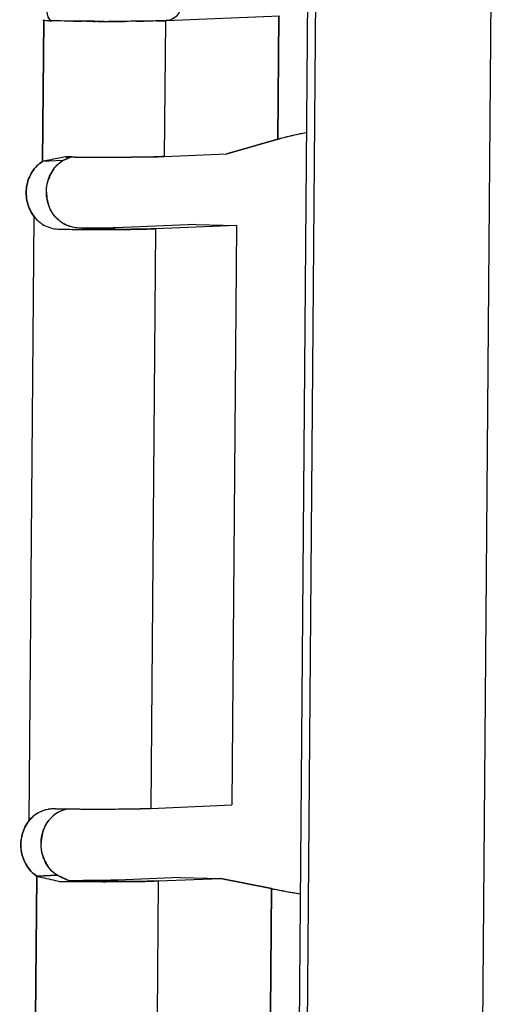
# Model space of a CAD drawing. Header units: millimetres. Extents: x 0 to 1750, y -1720 to 477.
# Tile 163 of 256: x 950.2 to 952.82, y -970.43 to -965. Entities that reach past the tile are written whole.
import ezdxf

# ---------------------------------------------------------------- set-up
doc = ezdxf.new("R2010")
doc.units = ezdxf.units.MM
doc.header["$LTSCALE"] = 92.51
for name, color, linetype in [('101304998_DXF_CONTINUOUS_LINE', 7, 'CONTINUOUS'), ('_101304998_1DXF_CONTINUOUS_LINE', 7, 'CONTINUOUS'), ('MANIFOLD_SOLDXF_CONTINUOUS_LINE', 7, 'CONTINUOUS')]:
    doc.layers.add(name, color=color, linetype=linetype)

msp = doc.modelspace()

# ---------------------------------------------------------------- linework, layer by layer
at = {"layer": '101304998_DXF_CONTINUOUS_LINE'}
for p, q in [((951.7697, -972.9398), (951.855, -962.6034)), ((952.8209, -962.6235), (952.7356, -972.9599)), ((951.8073, -962.8439), (951.7264, -972.6605)), ((950.3283, -965.7801), (950.3347, -964.9985)), ((950.3299, -964.9981), (950.3394, -965.0002)), ((950.3394, -965.0002), (950.3515, -965.0023)), ((950.6679, -965.0074), (950.631, -965.0073)), ((950.9551, -965.0052), (950.8853, -965.0064)), ((951.0055, -965.0035), (950.9993, -965.7532)), ((951.0105, -965.0034), (951.6367, -964.9772)), ((951.6317, -964.9772), (951.6261, -965.6582)), ((951.3441, -965.7388), (951.6261, -965.6582)), ((950.4876, -965.7559), (950.4542, -965.7554)), ((950.5031, -965.756), (950.4876, -965.7559)), ((950.5095, -965.7561), (950.5031, -965.756)), ((950.9051, -965.7557), (950.8193, -965.7568)), ((950.9993, -965.7532), (951.3441, -965.7388)), ((950.4401, -965.7754), (950.3283, -965.7801)), ((950.2535, -969.4188), (950.281, -966.0846)), ((950.6831, -966.1487), (950.6215, -966.1494)), ((951.175, -966.1287), (950.7277, -966.1475)), ((951.3986, -966.1334), (950.9513, -966.1522)), ((951.175, -966.1287), (951.3986, -966.1334)), ((951.3986, -966.1334), (951.3722, -969.3323)), ((950.6215, -966.1494), (950.5488, -966.1494)), ((950.9513, -966.1522), (950.9249, -969.351)), ((950.3985, -969.3535), (950.387, -969.3537)), ((950.4523, -969.3541), (950.4652, -969.3542)), ((950.9249, -969.351), (951.3722, -969.3323)), ((950.2893, -970.5067), (950.2957, -969.7251)), ((950.4076, -969.7204), (950.2957, -969.7251)), ((951.0876, -969.7327), (950.7427, -969.7472)), ((951.0876, -969.7327), (951.3112, -969.7374)), ((950.9663, -969.7518), (950.9601, -970.5016)), ((950.9663, -969.7518), (951.3112, -969.7374)), ((951.592, -969.7943), (951.3112, -969.7374)), ((951.592, -969.7943), (951.5863, -970.4753))]:
    msp.add_line(p, q, dxfattribs=at)
msp.add_lwpolyline([(950.3515, -965.0023), (950.3638, -965.0037), (950.3762, -965.0044), (950.3795, -965.0045)], dxfattribs=at)
for centre, radius, start, end in [((950.7151, -947.1072), 17.9002, 269.84902, 269.99989), ((950.755, -955.1015), 9.9058, 270.52815, 270.75389), ((950.8628, -961.0905), 3.9158, 271.3514, 271.7874), ((950.9094, -962.5679), 2.4376, 271.7758, 272.3778), ((951.8287, -966.2811), 0.655, 106.294, 108.0225), ((951.1651, -967.4776), 1.8502, 112.4294, 112.8454), ((951.4756, -968.2325), 2.6664, 111.7461, 112.4074), ((950.7157, -945.9224), 19.8347, 269.40441, 269.7197), ((950.7078, -947.8298), 17.9274, 269.71506, 270.04906), ((950.7099, -950.3385), 15.4186, 270.04921, 270.23855), ((950.7194, -952.6006), 13.1565, 270.23819, 270.43499), ((950.8055, -959.7777), 5.9789, 270.95485, 271.28474), ((950.5477, -965.9389), 0.1964, 143.0931, 149.4962), ((951.0535, -967.2123), 1.5623, 112.8506, 113.1174), ((950.5579, -965.9447), 0.2081, 149.549, 162.1733), ((950.5726, -965.9486), 0.2234, 180.1699, 192.1648), ((950.5677, -965.9496), 0.2184, 192.1697, 198.3355), ((950.5279, -965.9761), 0.1703, 217.531, 222.8019), ((950.6635, -946.6906), 19.4654, 269.29764, 269.45595), ((950.6691, -946.1339), 20.0222, 269.45522, 269.60627), ((950.6659, -946.6304), 19.5257, 269.60562, 269.75744), ((950.66, -948.0927), 18.0634, 269.75641, 270.07807), ((950.3952, -969.5539), 0.2004, 94.4819, 99.8379), ((950.3958, -969.5604), 0.2069, 92.4392, 94.5008), ((950.6372, -949.8895), 19.4654, 269.29764, 269.45595), ((950.6406, -949.6107), 19.7442, 269.49102, 269.75686), ((950.4946, -969.5189), 0.1664, 134.1617, 140.9647), ((950.4953, -969.5197), 0.1674, 120.7178, 134.1453), ((950.5411, -969.5472), 0.2215, 166.8503, 178.9609), ((950.534, -969.5456), 0.2143, 160.7906, 166.832), ((950.5338, -969.5499), 0.2139, 196.8274, 209.1769), ((950.5243, -969.555), 0.2031, 209.2165, 215.6886), ((950.6755, -950.5569), 19.1988, 269.24137, 269.4062), ((950.6, -959.9395), 9.8096, 269.24193, 269.71916), ((950.6841, -949.7543), 20.0015, 269.40538, 269.56106), ((951.8188, -968.8605), 0.961, 256.3439, 257.4951)]:
    msp.add_arc(centre, radius, start, end, dxfattribs=at)
for points, knots in [([(951.0958, -964.9054), (951.0956, -964.9296), (951.0797, -964.9783), (951.0329, -965.0025), (951.0105, -965.0034)], [0, 0, 0, 0, 0.519143, 1, 1, 1, 1]), ([(950.3795, -965.0045), (950.3778, -965.0044), (950.3684, -965.0021), (950.3628, -964.9928), (950.3594, -964.9859)], [0, 0, 0, 0, 0.184805, 1, 1, 1, 1]), ([(950.6307, -965.0072), (950.6096, -965.0071), (950.5262, -965.0066), (950.4428, -965.0056), (950.3805, -965.0045)], [0, 0, 0, 0, 0.253157, 1, 1, 1, 1]), ([(950.8463, -965.0069), (950.836, -965.007), (950.7922, -965.0073), (950.7485, -965.0074), (950.7151, -965.0074)], [0, 0, 0, 0, 0.235728, 1, 1, 1, 1]), ([(951.6449, -965.6524), (951.6548, -965.6495), (951.7009, -965.637), (951.7477, -965.6273), (951.7844, -965.6203)], [0, 0, 0, 0, 0.215716, 1, 1, 1, 1]), ([(950.4542, -965.7554), (950.4434, -965.7575), (950.4014, -965.7655), (950.3594, -965.7738), (950.3283, -965.7801)], [0, 0, 0, 0, 0.257816, 1, 1, 1, 1]), ([(950.9993, -965.7532), (950.995, -965.7534), (950.9751, -965.7542), (950.9552, -965.7547), (950.9396, -965.7551)], [0, 0, 0, 0, 0.217158, 1, 1, 1, 1]), ([(950.281, -966.0846), (950.2635, -966.0618), (950.2381, -966.0076), (950.2343, -965.9188), (950.264, -965.8363), (950.3049, -965.7946), (950.3283, -965.7801)], [0, 0, 0, 0, 0.251583, 0.507839, 0.759406, 1, 1, 1, 1]), ([(950.281, -966.0846), (950.2976, -966.1061), (950.3417, -966.1424), (950.3973, -966.1543), (950.4249, -966.1546)], [0, 0, 0, 0, 0.495838, 1, 1, 1, 1]), ([(950.508, -966.1461), (950.488, -966.1428), (950.4491, -966.1309), (950.4164, -966.1063), (950.403, -966.0918)], [0, 0, 0, 0, 0.50644, 1, 1, 1, 1]), ([(950.7277, -966.1475), (950.7246, -966.1476), (950.7097, -966.1482), (950.6949, -966.1485), (950.6831, -966.1487)], [0, 0, 0, 0, 0.208134, 1, 1, 1, 1]), ([(950.6846, -966.1561), (950.7121, -966.156), (950.801, -966.1556), (950.8899, -966.1547), (950.9513, -966.1522)], [0, 0, 0, 0, 0.308966, 1, 1, 1, 1]), ([(950.5568, -969.3548), (950.629, -969.3551), (950.7517, -969.3548), (950.8745, -969.3532), (950.9249, -969.351)], [0, 0, 0, 0, 0.588463, 1, 1, 1, 1]), ([(950.361, -969.3565), (950.3401, -969.3601), (950.2994, -969.3744), (950.2667, -969.4026), (950.2535, -969.4188)], [0, 0, 0, 0, 0.503152, 1, 1, 1, 1]), ([(950.2957, -969.7251), (950.2496, -969.6943), (950.1856, -969.5845), (950.218, -969.4627), (950.2535, -969.4188)], [0, 0, 0, 0, 0.495756, 1, 1, 1, 1]), ([(950.2957, -969.7251), (950.3058, -969.7276), (950.3475, -969.7376), (950.3894, -969.7471), (950.4213, -969.754)], [0, 0, 0, 0, 0.241422, 1, 1, 1, 1]), ([(950.4076, -969.7204), (950.4126, -969.7228), (950.4333, -969.7324), (950.4543, -969.7415), (950.4702, -969.7483)], [0, 0, 0, 0, 0.242559, 1, 1, 1, 1]), ([(950.5308, -969.7552), (950.5443, -969.7553), (950.5971, -969.7556), (950.65, -969.7558), (950.6893, -969.7557)], [0, 0, 0, 0, 0.255127, 1, 1, 1, 1]), ([(950.6949, -969.7484), (950.6846, -969.7486), (950.6369, -969.7492), (950.5892, -969.7492), (950.5519, -969.749)], [0, 0, 0, 0, 0.216835, 1, 1, 1, 1]), ([(950.6893, -969.7557), (950.7179, -969.7557), (950.8102, -969.7553), (950.9026, -969.7545), (950.9663, -969.7518)], [0, 0, 0, 0, 0.30919, 1, 1, 1, 1]), ([(950.7427, -969.7472), (950.7395, -969.7473), (950.7235, -969.7479), (950.7076, -969.7482), (950.6949, -969.7484)], [0, 0, 0, 0, 0.20638, 1, 1, 1, 1]), ([(951.7498, -969.8241), (951.7365, -969.822), (951.6901, -969.8144), (951.6437, -969.806), (951.6108, -969.7986)], [0, 0, 0, 0, 0.28425, 1, 1, 1, 1])]:
    msp.add_open_spline(points, degree=3, knots=knots, dxfattribs=at)
for points in [[(950.3907, -965.821), (950.4041, -965.8031), (950.421, -965.7872), (950.4401, -965.7754)], [(950.3492, -965.9492), (950.3492, -965.9262), (950.3527, -965.9029), (950.3598, -965.881)], [(950.3929, -966.0799), (950.3787, -966.0615), (950.3677, -966.0403), (950.3604, -966.0183)], [(950.5488, -966.1494), (950.5351, -966.1494), (950.5214, -966.1483), (950.508, -966.1461)], [(950.4652, -969.3541), (950.4459, -969.3585), (950.4268, -969.3656), (950.4098, -969.3758)], [(950.3316, -969.4751), (950.3393, -969.4532), (950.3507, -969.4322), (950.3654, -969.4141)], [(950.3291, -969.6118), (950.3224, -969.5897), (950.3192, -969.5662), (950.3196, -969.5432)], [(950.4076, -969.7204), (950.3889, -969.708), (950.3724, -969.6917), (950.3593, -969.6735)]]:
    msp.add_open_spline(points, degree=3, dxfattribs=at)
at = {"layer": '_101304998_1DXF_CONTINUOUS_LINE'}
for p, q in [((951.7697, -972.9398), (951.855, -962.6034)), ((952.8209, -962.6235), (952.7356, -972.9599)), ((951.8073, -962.8439), (951.7264, -972.6605))]:
    msp.add_line(p, q, dxfattribs=at)
at = {"layer": 'MANIFOLD_SOLDXF_CONTINUOUS_LINE'}
for p, q in [((950.3347, -964.9985), (950.3283, -965.7801)), ((950.3299, -964.9981), (950.3395, -965.0002)), ((950.3395, -965.0002), (950.3504, -965.0021)), ((950.3504, -965.0021), (950.3535, -965.0025)), ((950.3535, -965.0025), (950.3618, -965.0034)), ((950.3618, -965.0034), (950.365, -965.0037)), ((950.365, -965.0037), (950.3762, -965.0044)), ((950.3762, -965.0044), (950.3796, -965.0045)), ((950.4026, -965.0049), (950.3796, -965.0045)), ((950.4261, -965.0053), (950.4026, -965.0049)), ((950.4463, -965.0055), (950.4261, -965.0053)), ((950.4498, -965.0056), (950.4463, -965.0055)), ((950.4738, -965.0059), (950.4498, -965.0056)), ((950.498, -965.0062), (950.4738, -965.0059)), ((950.5711, -965.0069), (950.5467, -965.0067)), ((950.6351, -965.0073), (950.6198, -965.0072)), ((950.7151, -965.0074), (950.6917, -965.0074)), ((950.783, -965.0073), (950.7819, -965.0073)), ((951.0055, -965.0035), (950.9993, -965.7532)), ((951.0105, -965.0034), (951.6367, -964.9772)), ((951.6261, -965.6582), (951.6317, -964.9772)), ((951.6261, -965.6582), (951.3441, -965.7388)), ((950.4401, -965.7754), (950.4674, -965.764)), ((950.4542, -965.7554), (950.4876, -965.7559)), ((950.4876, -965.7559), (950.5021, -965.756)), ((950.5021, -965.756), (950.5031, -965.756)), ((950.6151, -965.7569), (950.6186, -965.7569)), ((950.7218, -965.7571), (950.7231, -965.7571)), ((950.7697, -965.757), (950.7741, -965.757)), ((950.8182, -965.7568), (950.8193, -965.7568)), ((950.8193, -965.7568), (950.9026, -965.7558)), ((950.9026, -965.7558), (950.9051, -965.7557)), ((950.9993, -965.7532), (951.3441, -965.7388)), ((950.4401, -965.7754), (950.3283, -965.7801)), ((950.2535, -969.4188), (950.281, -966.0846)), ((951.175, -966.1287), (950.7277, -966.1475)), ((951.3986, -966.1334), (950.9513, -966.1522)), ((951.175, -966.1287), (951.3986, -966.1334)), ((951.3986, -966.1334), (951.3722, -969.3323)), ((950.9513, -966.1522), (950.9249, -969.351)), ((950.3985, -969.3535), (950.387, -969.3537)), ((950.4452, -969.354), (950.4652, -969.3542)), ((950.4652, -969.3542), (950.4921, -969.3544)), ((950.4921, -969.3544), (950.505, -969.3545)), ((950.505, -969.3545), (950.5155, -969.3546)), ((950.9249, -969.351), (951.3722, -969.3323)), ((950.2957, -969.7251), (950.2893, -970.5067)), ((950.2957, -969.7251), (950.4076, -969.7204)), ((951.0876, -969.7327), (950.7427, -969.7472)), ((951.0876, -969.7327), (951.3112, -969.7374)), ((950.4701, -969.7546), (950.4691, -969.7546)), ((950.9663, -969.7518), (950.9601, -970.5016)), ((950.9663, -969.7518), (951.3112, -969.7374)), ((951.3112, -969.7374), (951.592, -969.7943)), ((951.5863, -970.4753), (951.592, -969.7943))]:
    msp.add_line(p, q, dxfattribs=at)
for centre, radius, start, end in [((950.7215, -945.185), 19.8224, 269.35388, 269.49468), ((950.7218, -945.2004), 19.8071, 269.56407, 269.70496), ((950.7165, -946.4448), 18.5626, 269.74882, 269.92329), ((950.7164, -949.4016), 15.6059, 269.9951, 270.24062), ((951.5045, -968.3054), 2.7449, 111.8809, 112.1991), ((950.7152, -945.9625), 19.7946, 269.38607, 269.52257), ((950.715, -946.0116), 19.7456, 269.52203, 269.71001), ((950.7089, -947.3446), 18.4126, 269.71919, 270.04048), ((950.7092, -950.0566), 15.7006, 270.05078, 270.22054), ((950.7181, -952.3661), 13.391, 270.23959, 270.42814), ((950.6652, -946.5641), 19.592, 269.29738, 269.50233), ((950.6677, -946.3052), 19.8509, 269.50143, 269.63677), ((950.6638, -947.0061), 19.15, 269.63538, 269.84339), ((950.6597, -948.8023), 17.3538, 269.84074, 270.06319), ((950.6379, -949.8378), 19.5172, 269.29732, 269.43443), ((950.4959, -969.5199), 0.168, 134.5097, 140.9835), ((950.4947, -969.519), 0.1665, 121.043, 134.4409), ((950.4964, -969.5218), 0.1698, 120.6872, 121.0494), ((950.6761, -950.5168), 19.2389, 269.24098, 269.38359), ((951.5402, -967.2271), 2.7389, 246.8394, 247.0035), ((950.6822, -949.9611), 19.7947, 269.38607, 269.52258), ((950.6002, -959.9194), 9.8298, 269.24236, 269.71861)]:
    msp.add_arc(centre, radius, start, end, dxfattribs=at)
for points, knots in [([(950.3458, -964.9066), (950.3457, -964.9186), (950.347, -964.9419), (950.3524, -964.9694), (950.3599, -964.9876), (950.3658, -964.997), (950.3723, -965.0029), (950.3773, -965.0044), (950.3795, -965.0045)], [0, 0, 0, 0, 0.328518, 0.637159, 0.76281, 0.863377, 0.939642, 1, 1, 1, 1]), ([(951.0958, -964.9054), (951.0956, -964.9179), (951.0913, -964.9426), (951.0728, -964.9746), (951.0447, -964.997), (951.0218, -965.003), (951.0105, -965.0034)], [0, 0, 0, 0, 0.262737, 0.51782, 0.762574, 1, 1, 1, 1]), ([(951.0105, -965.0034), (950.9785, -965.0048), (950.9026, -965.0064), (950.8268, -965.0071), (950.783, -965.0073)], [0, 0, 0, 0, 0.422366, 1, 1, 1, 1]), ([(951.6261, -965.6582), (951.649, -965.6507), (951.7016, -965.6369), (951.7548, -965.6259), (951.7844, -965.6203)], [0, 0, 0, 0, 0.444223, 1, 1, 1, 1]), ([(950.4542, -965.7554), (950.4434, -965.7575), (950.4014, -965.7655), (950.3594, -965.7738), (950.3283, -965.7801)], [0, 0, 0, 0, 0.257816, 1, 1, 1, 1]), ([(950.9051, -965.7557), (950.9143, -965.7556), (950.9457, -965.755), (950.9771, -965.7542), (950.9993, -965.7532)], [0, 0, 0, 0, 0.291144, 1, 1, 1, 1]), ([(950.3283, -965.7801), (950.3167, -965.7873), (950.2949, -965.8048), (950.2686, -965.8379), (950.2495, -965.8766), (950.2349, -965.9332), (950.2381, -966.0076), (950.2635, -966.0618), (950.281, -966.0846)], [0, 0, 0, 0, 0.11921, 0.241364, 0.366376, 0.493607, 0.749202, 1, 1, 1, 1]), ([(950.3929, -966.0799), (950.3754, -966.0571), (950.3499, -966.0029), (950.3467, -965.9285), (950.3613, -965.8719), (950.3804, -965.8332), (950.4067, -965.8001), (950.4285, -965.7826), (950.4401, -965.7754)], [0, 0, 0, 0, 0.250798, 0.506393, 0.633624, 0.758636, 0.88079, 1, 1, 1, 1]), ([(950.281, -966.0846), (950.2976, -966.1061), (950.3416, -966.1425), (950.3973, -966.1543), (950.4249, -966.1546)], [0, 0, 0, 0, 0.495395, 1, 1, 1, 1]), ([(950.5488, -966.1494), (950.5191, -966.1493), (950.4737, -966.142), (950.4224, -966.1123), (950.4016, -966.0913), (950.3929, -966.0799)], [0, 0, 0, 0, 0.505251, 0.754579, 1, 1, 1, 1]), ([(950.5488, -966.1494), (950.5839, -966.1495), (950.6435, -966.1494), (950.7032, -966.1485), (950.7277, -966.1475)], [0, 0, 0, 0, 0.588451, 1, 1, 1, 1]), ([(950.9513, -966.1522), (950.9136, -966.1537), (950.8228, -966.1554), (950.732, -966.156), (950.6788, -966.1561)], [0, 0, 0, 0, 0.414816, 1, 1, 1, 1]), ([(950.387, -969.3537), (950.3614, -969.3547), (950.3104, -969.3665), (950.2693, -969.3994), (950.2535, -969.4188)], [0, 0, 0, 0, 0.505622, 1, 1, 1, 1]), ([(950.4617, -969.3549), (950.4571, -969.356), (950.4391, -969.361), (950.4218, -969.3686), (950.4098, -969.3758)], [0, 0, 0, 0, 0.252938, 1, 1, 1, 1]), ([(950.5155, -969.3546), (950.5805, -969.355), (950.6978, -969.3552), (950.8151, -969.354), (950.8673, -969.3528)], [0, 0, 0, 0, 0.554543, 1, 1, 1, 1]), ([(950.8673, -969.3528), (950.8727, -969.3527), (950.8919, -969.3522), (950.9111, -969.3516), (950.9249, -969.351)], [0, 0, 0, 0, 0.280834, 1, 1, 1, 1]), ([(950.2535, -969.4188), (950.2356, -969.4409), (950.2092, -969.4944), (950.2041, -969.583), (950.2326, -969.6664), (950.2726, -969.7097), (950.2957, -969.7251)], [0, 0, 0, 0, 0.248473, 0.503888, 0.756978, 1, 1, 1, 1]), ([(950.4076, -969.7204), (950.3845, -969.705), (950.3444, -969.6617), (950.3159, -969.5783), (950.321, -969.4897), (950.3475, -969.4362), (950.3654, -969.4141)], [0, 0, 0, 0, 0.243022, 0.496112, 0.751527, 1, 1, 1, 1]), ([(950.2957, -969.7251), (950.3058, -969.7276), (950.3475, -969.7377), (950.3894, -969.7471), (950.4213, -969.754)], [0, 0, 0, 0, 0.241423, 1, 1, 1, 1]), ([(950.463, -969.7452), (950.4582, -969.7432), (950.4396, -969.7352), (950.4212, -969.7269), (950.4076, -969.7204)], [0, 0, 0, 0, 0.256163, 1, 1, 1, 1]), ([(950.6832, -969.7558), (950.6697, -969.7558), (950.6144, -969.7557), (950.5591, -969.7554), (950.5173, -969.7551)], [0, 0, 0, 0, 0.243807, 1, 1, 1, 1]), ([(950.5519, -969.749), (950.5651, -969.7491), (950.6128, -969.7492), (950.6604, -969.749), (950.6949, -969.7484)], [0, 0, 0, 0, 0.276652, 1, 1, 1, 1]), ([(950.9663, -969.7518), (950.9273, -969.7535), (950.8329, -969.7552), (950.7385, -969.7557), (950.6832, -969.7558)], [0, 0, 0, 0, 0.414162, 1, 1, 1, 1]), ([(950.6949, -969.7484), (950.6996, -969.7484), (950.7155, -969.7481), (950.7314, -969.7477), (950.7427, -969.7472)], [0, 0, 0, 0, 0.291471, 1, 1, 1, 1]), ([(951.7498, -969.8241), (951.7203, -969.8194), (951.6675, -969.8105), (951.615, -969.7999), (951.592, -969.7943)], [0, 0, 0, 0, 0.557833, 1, 1, 1, 1])]:
    msp.add_open_spline(points, degree=3, knots=knots, dxfattribs=at)

doc.saveas('drawing.dxf')
